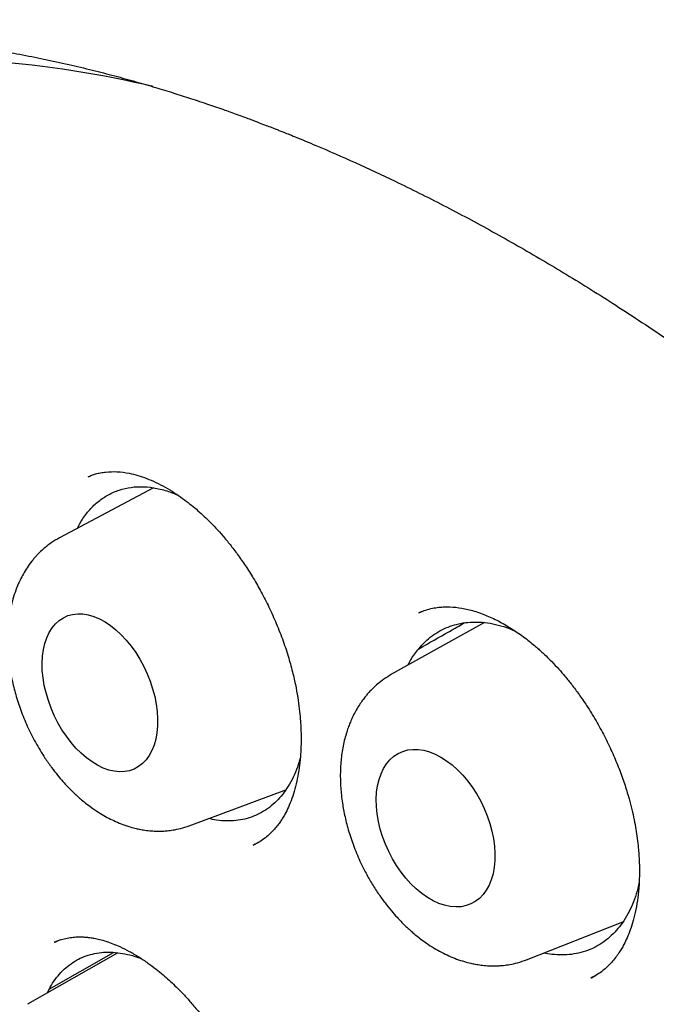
# Model space of a CAD drawing. Header units: millimetres. Extents: x 8 to 676, y 12 to 869.
# Tile 37 of 75: x 599.96 to 604.63, y 369.76 to 376.98. Entities that reach past the tile are written whole.
import ezdxf

# ---------------------------------------------------------------- set-up
doc = ezdxf.new("R2010")
doc.units = ezdxf.units.MM

msp = doc.modelspace()

# ---------------------------------------------------------------- linework, layer by layer
at = {"color": 7, "linetype": 'Continuous', "lineweight": 30}
for p, q in [((600.466, 373.6305), (600.47, 373.6325)), ((600.9429, 373.5495), (600.2554, 373.1837)), ((602.9118, 372.6435), (602.8875, 372.634)), ((603.3696, 372.5623), (602.6895, 372.1829)), ((601.2056, 371.0724), (601.914, 371.3365)), ((601.6754, 370.9291), (601.7154, 370.951)), ((603.679, 370.09), (604.3835, 370.3668)), ((600.2175, 370.2168), (600.22, 370.2181)), ((600.2615, 370.2354), (600.219, 370.2182)), ((600.6833, 370.1403), (600.0195, 369.7633)), ((600.1782, 369.8733), (600.6496, 370.1437)), ((603.679, 370.09), (603.681, 370.0907)), ((604.1831, 369.9726), (604.1505, 369.9572)), ((604.1534, 369.9568), (604.1743, 369.9684)), ((600.1657, 369.8464), (600.1782, 369.8733))]:
    msp.add_line(p, q, dxfattribs=at)
at = {"color": 7, "linetype": 'Continuous', "lineweight": 30, "flags": 128}
for points in [[(600.5882, 372.5674), (600.6287, 372.5403), (600.6685, 372.5086), (600.7072, 372.4726), (600.7445, 372.4326), (600.7799, 372.389), (600.8132, 372.3422), (600.8441, 372.2927), (600.8722, 372.2409), (600.8973, 372.1873), (600.9192, 372.1323), (600.9376, 372.0766), (600.9525, 372.0206), (600.9635, 371.9648), (600.9708, 371.9099), (600.9741, 371.8562), (600.9734, 371.8042), (600.9688, 371.7546), (600.9603, 371.7077), (600.948, 371.6639), (600.932, 371.6237), (600.9124, 371.5875), (600.8895, 371.5556), (600.8633, 371.5283), (600.8343, 371.5058), (600.8026, 371.4883), (600.7686, 371.4761), (600.7325, 371.4692), (600.6947, 371.4677), (600.6556, 371.4717), (600.6155, 371.481), (600.5749, 371.4955), (600.5339, 371.5153), (600.4932, 371.54), (600.453, 371.5694), (600.4137, 371.6033), (600.3756, 371.6413), (600.3392, 371.6832), (600.3048, 371.7284), (600.2727, 371.7766), (600.2432, 371.8273), (600.2166, 371.8801), (600.193, 371.9344), (600.1729, 371.9898), (600.1562, 372.0458), (600.1432, 372.1017), (600.1341, 372.1571), (600.1288, 372.2116), (600.1275, 372.2644), (600.1301, 372.3153), (600.1366, 372.3636), (600.147, 372.409), (600.1612, 372.451), (600.1791, 372.4893), (600.2004, 372.5234), (600.2249, 372.553), (600.2525, 372.578), (600.2829, 372.598), (600.3158, 372.6128), (600.3509, 372.6224), (600.3879, 372.6266), (600.4264, 372.6254), (600.466, 372.6187), (600.5065, 372.6068), (600.5473, 372.5896), (600.5882, 372.5674)], [(603.0508, 371.5759), (603.0925, 371.5493), (603.1334, 371.5181), (603.1731, 371.4826), (603.2114, 371.443), (603.2478, 371.3999), (603.2819, 371.3535), (603.3136, 371.3044), (603.3425, 371.2529), (603.3682, 371.1996), (603.3906, 371.1449), (603.4095, 371.0894), (603.4247, 371.0335), (603.436, 370.9779), (603.4434, 370.923), (603.4467, 370.8693), (603.446, 370.8173), (603.4412, 370.7676), (603.4324, 370.7205), (603.4197, 370.6766), (603.4032, 370.6362), (603.383, 370.5997), (603.3593, 370.5674), (603.3324, 370.5397), (603.3025, 370.5168), (603.2699, 370.499), (603.2349, 370.4863), (603.1978, 370.4789), (603.159, 370.4769), (603.1188, 370.4804), (603.0776, 370.4891), (603.0357, 370.5032), (602.9937, 370.5224), (602.9518, 370.5466), (602.9105, 370.5755), (602.8701, 370.6089), (602.8311, 370.6464), (602.7937, 370.6878), (602.7584, 370.7326), (602.7254, 370.7804), (602.6951, 370.8308), (602.6678, 370.8833), (602.6437, 370.9373), (602.623, 370.9925), (602.6059, 371.0482), (602.5927, 371.1041), (602.5833, 371.1594), (602.578, 371.2138), (602.5767, 371.2667), (602.5794, 371.3176), (602.5862, 371.366), (602.597, 371.4116), (602.6116, 371.4538), (602.63, 371.4923), (602.6519, 371.5267), (602.6773, 371.5567), (602.7057, 371.5821), (602.737, 371.6025), (602.7708, 371.6177), (602.8069, 371.6278), (602.8449, 371.6325), (602.8845, 371.6318), (602.9252, 371.6257), (602.9668, 371.6142), (603.0088, 371.5976), (603.0508, 371.5759)]]:
    msp.add_lwpolyline(points, dxfattribs=at)
at = {"color": 7, "linetype": 'Continuous', "lineweight": 30}
msp.add_arc((599.1754, 369.0903), 7.6099, 76.58685, 94.66026, dxfattribs=at)
for points, knots in [([(597.6191, 378.2356), (597.6074, 378.2344), (597.5798, 378.2314), (597.5358, 378.2263), (597.4843, 378.22), (597.4265, 378.2126), (597.363, 378.204), (597.2921, 378.1937), (597.2144, 378.1818), (597.1071, 378.164), (596.9745, 378.1397), (596.8126, 378.1061), (596.6499, 378.068), (596.4875, 378.0256), (596.3596, 377.9888), (596.2654, 377.9598), (596.2047, 377.9404), (596.1535, 377.9236), (596.1117, 377.9095), (596.079, 377.8982), (596.0495, 377.8879), (596.017, 377.8764), (595.9761, 377.8615), (595.9266, 377.8432), (595.8684, 377.821), (595.8013, 377.7946), (595.7254, 377.7637), (595.6421, 377.7284), (595.5538, 377.6894), (595.4331, 377.6337), (595.2813, 377.5592), (595.099, 377.462), (594.9147, 377.3555), (594.7689, 377.2643), (594.6638, 377.1948), (594.602, 377.1529), (594.5485, 377.1156), (594.5051, 377.0847), (594.4708, 377.06), (594.4425, 377.0393), (594.4127, 377.0173), (594.3766, 376.9902), (594.3317, 376.956), (594.2746, 376.9116), (594.2082, 376.8586), (594.1367, 376.7997), (594.067, 376.7407), (593.9834, 376.6678), (593.8881, 376.5814), (593.7832, 376.4819), (593.6862, 376.3859), (593.5962, 376.2933), (593.5135, 376.2048), (593.4382, 376.1215), (593.3711, 376.0447), (593.3119, 375.9752), (593.2604, 375.9131), (593.2164, 375.8589), (593.18, 375.8132), (593.1463, 375.7702), (593.1106, 375.7241), (593.0682, 375.6681), (593.0207, 375.6041), (592.9533, 375.511), (592.8682, 375.3891), (592.7706, 375.2417), (592.6757, 375.091), (592.5827, 374.9356), (592.4874, 374.7677), (592.3896, 374.5851), (592.29, 374.3871), (592.2109, 374.2188), (592.152, 374.0869), (592.1132, 373.9975), (592.0765, 373.9105), (592.0416, 373.8251), (592.0095, 373.7447), (591.9808, 373.6706), (591.9572, 373.6085), (591.9387, 373.5586), (591.925, 373.5212), (591.9147, 373.4927), (591.9045, 373.4646), (591.8916, 373.4282), (591.8749, 373.3808), (591.8557, 373.3251), (591.8351, 373.2641), (591.8087, 373.184), (591.7761, 373.0823), (591.7374, 372.9561), (591.6946, 372.8099), (591.6489, 372.6445), (591.602, 372.4632), (591.5572, 372.2771), (591.5151, 372.0884), (591.4756, 371.8972), (591.422, 371.6152), (591.3604, 371.237), (591.3095, 370.8344), (591.2767, 370.5058), (591.2564, 370.2597), (591.2406, 370.0207), (591.2289, 369.7895), (591.2218, 369.5925), (591.2178, 369.4288), (591.2156, 369.2967), (591.2145, 369.1681), (591.2144, 369.0547), (591.2149, 368.9605), (591.2156, 368.8893), (591.2163, 368.8333), (591.217, 368.7912), (591.2177, 368.7544), (591.2185, 368.7132), (591.2198, 368.6593), (591.2217, 368.5847), (591.2246, 368.4921), (591.2286, 368.3842), (591.2336, 368.2706), (591.2395, 368.1516), (591.2477, 368.0055), (591.2591, 367.8299), (591.2748, 367.6223), (591.2939, 367.4022), (591.3168, 367.1695), (591.3437, 366.926), (591.3852, 366.5878), (591.4463, 366.1557), (591.5339, 365.6284), (591.6355, 365.0949), (591.7507, 364.5573), (591.8796, 364.0169), (592.0014, 363.5519), (592.1089, 363.169), (592.1955, 362.8743), (592.2808, 362.5953), (592.3645, 362.3321), (592.4457, 362.0847), (592.5241, 361.8533), (592.5992, 361.6378), (592.6667, 361.4489), (592.7282, 361.28), (592.7867, 361.1224), (592.8494, 360.9566), (592.9171, 360.7808), (592.9901, 360.595), (593.0686, 360.3993), (593.1557, 360.1864), (593.2523, 359.9558), (593.3591, 359.7072), (593.4735, 359.4474), (593.5948, 359.1789), (593.7537, 358.8362), (593.9503, 358.427), (594.186, 357.9577), (594.4254, 357.5003), (594.6682, 357.0548), (594.9065, 356.6337), (595.1397, 356.2361), (595.3684, 355.8585), (595.603, 355.4834), (595.8463, 355.1065), (596.0994, 354.7268), (596.3621, 354.3451), (596.6364, 353.9593), (596.9223, 353.5704), (597.22, 353.1788), (597.4817, 352.8462), (597.7003, 352.5758), (597.8693, 352.3708), (598.0297, 352.1799), (598.1826, 352.001), (598.3276, 351.834), (598.4644, 351.679), (598.591, 351.5376), (598.7072, 351.4095), (598.7994, 351.3091), (598.8723, 351.2305), (598.9325, 351.1659), (599.0008, 351.0931), (599.0793, 351.0102), (599.1675, 350.9178), (599.2655, 350.8164), (599.3731, 350.7061), (599.4911, 350.5867), (599.6261, 350.4519), (599.7794, 350.3013), (599.952, 350.1348), (600.1382, 349.9588), (600.3381, 349.7739), (600.5502, 349.5822), (600.7746, 349.3844), (601.0113, 349.1814), (601.2615, 348.9727), (601.5067, 348.7744), (601.7452, 348.5872), (601.9754, 348.4114), (602.2146, 348.2342), (602.4629, 348.0559), (602.719, 347.8783), (602.9826, 347.7019), (603.2539, 347.5274), (603.5344, 347.3537), (603.7245, 347.2424), (603.8212, 347.1859)], [0, 0, 0, 0, 0.001011, 0.002392, 0.004147, 0.006013, 0.008173, 0.01063, 0.013383, 0.016365, 0.02211, 0.027645, 0.033954, 0.039953, 0.045636, 0.048278, 0.050573, 0.052514, 0.054102, 0.055337, 0.056253, 0.057485, 0.059046, 0.060936, 0.063154, 0.06575, 0.068686, 0.071961, 0.075486, 0.079074, 0.086286, 0.093718, 0.101373, 0.109252, 0.112268, 0.114948, 0.117289, 0.11929, 0.120679, 0.121839, 0.123051, 0.124667, 0.12669, 0.129121, 0.132451, 0.135801, 0.139058, 0.142224, 0.147646, 0.152769, 0.15759, 0.162106, 0.166398, 0.170332, 0.173887, 0.177062, 0.179857, 0.182272, 0.184308, 0.185912, 0.187921, 0.190337, 0.19315, 0.196122, 0.202119, 0.208329, 0.214055, 0.220071, 0.226468, 0.23324, 0.240499, 0.248129, 0.251226, 0.254379, 0.257446, 0.260218, 0.263131, 0.265625, 0.267701, 0.269359, 0.2706, 0.271425, 0.272183, 0.273388, 0.275022, 0.276861, 0.278849, 0.280985, 0.284641, 0.288664, 0.293052, 0.298485, 0.304145, 0.309814, 0.315492, 0.32118, 0.326881, 0.340384, 0.353966, 0.360966, 0.367733, 0.374226, 0.380448, 0.386402, 0.389989, 0.393472, 0.396854, 0.400122, 0.40237, 0.40422, 0.405673, 0.406729, 0.407493, 0.40853, 0.409924, 0.411675, 0.414295, 0.417071, 0.419975, 0.423006, 0.426166, 0.431104, 0.436326, 0.441834, 0.447629, 0.453712, 0.459921, 0.472628, 0.485423, 0.498273, 0.511129, 0.523965, 0.536806, 0.544131, 0.551075, 0.557641, 0.56383, 0.569645, 0.575084, 0.58015, 0.584841, 0.588402, 0.592064, 0.595966, 0.600106, 0.604485, 0.609101, 0.613954, 0.619564, 0.625456, 0.631622, 0.638056, 0.644615, 0.656146, 0.667454, 0.67855, 0.689444, 0.700143, 0.709708, 0.719124, 0.72858, 0.738231, 0.748072, 0.758082, 0.768241, 0.778805, 0.789517, 0.80038, 0.806574, 0.812422, 0.817924, 0.823082, 0.828049, 0.83265, 0.836884, 0.840751, 0.84425, 0.84605, 0.847965, 0.850207, 0.85278, 0.855684, 0.858858, 0.862353, 0.866168, 0.870302, 0.875404, 0.880916, 0.886832, 0.893147, 0.899861, 0.906841, 0.914207, 0.921958, 0.930097, 0.936891, 0.943937, 0.951239, 0.958799, 0.966622, 0.974565, 0.982771, 0.991247, 1, 1, 1, 1]), ([(597.8851, 376.8415), (597.8919, 376.8422), (597.9069, 376.8438), (597.9396, 376.8476), (597.982, 376.8518), (598.0351, 376.8561), (598.1058, 376.8605), (598.1921, 376.8649), (598.2937, 376.8685), (598.4068, 376.8708), (598.532, 376.8713), (598.6699, 376.8693), (598.8182, 376.8642), (598.977, 376.8556), (599.1466, 376.8427), (599.3131, 376.8263), (599.4753, 376.8069), (599.6317, 376.7853), (599.795, 376.7596), (599.9653, 376.7294), (600.1418, 376.6945), (600.3194, 376.6557), (600.4925, 376.6144), (600.6563, 376.5722), (600.8103, 376.5298), (600.9543, 376.4878), (601.0882, 376.4468), (601.2181, 376.4051), (601.3428, 376.3634), (601.4607, 376.3225), (601.5641, 376.2854), (601.6483, 376.2543), (601.7151, 376.2291), (601.7662, 376.2095), (601.8081, 376.1933), (601.8415, 376.1802), (601.8705, 376.1688), (601.9029, 376.156), (601.9444, 376.1393), (601.998, 376.1176), (602.0624, 376.0911), (602.2048, 376.0314), (602.4232, 375.9358), (602.735, 375.7903), (603.0708, 375.6225), (603.4311, 375.4298), (603.7321, 375.2578), (603.9721, 375.1143), (604.151, 375.0042), (604.3351, 374.8876), (604.5274, 374.7621), (604.7297, 374.6262), (604.9419, 374.4792), (605.1639, 374.3206), (605.3994, 374.1469), (605.6486, 373.9569), (605.9115, 373.7495), (606.1842, 373.5266), (606.4665, 373.2877), (606.7579, 373.0319), (607.0426, 372.7728), (607.3194, 372.5121), (607.5875, 372.2514), (607.861, 371.9767), (608.1394, 371.6877), (608.4224, 371.384), (608.7095, 371.0653), (609.0002, 370.7313), (609.2834, 370.3943), (609.5587, 370.0555), (609.8257, 369.716), (610.0938, 369.3635), (610.3609, 369.0002), (610.6221, 368.6326), (610.8741, 368.2654), (611.1159, 367.9012), (611.3489, 367.5382), (611.595, 367.1419), (611.8517, 366.7125), (612.1161, 366.2508), (612.3665, 365.7942), (612.6033, 365.3434), (612.8267, 364.8992), (613.0371, 364.4621), (613.2348, 364.0327), (613.4203, 363.6115), (613.5939, 363.1989), (613.756, 362.7954), (613.9071, 362.4013), (614.0476, 362.0169), (614.1779, 361.6425), (614.2977, 361.2807), (614.4076, 360.9315), (614.5083, 360.595), (614.6015, 360.2663), (614.6891, 359.9403), (614.7722, 359.6122), (614.8513, 359.2792), (614.9261, 358.9416), (615.0023, 358.5696), (615.078, 358.1629), (615.1503, 357.7216), (615.2132, 357.2751), (615.2661, 356.8241), (615.304, 356.414), (615.3299, 356.0453), (615.3468, 355.7182), (615.3572, 355.3902), (615.3609, 355.0622), (615.3579, 354.7635), (615.3504, 354.5004), (615.3404, 354.2784), (615.3283, 354.0752), (615.3146, 353.8905), (615.3001, 353.7239), (615.2853, 353.5748), (615.2708, 353.4431), (615.2571, 353.3284), (615.2444, 353.2303), (615.2343, 353.1556), (615.2265, 353.1008), (615.2209, 353.0623), (615.2155, 353.0257), (615.2091, 352.9836), (615.2006, 352.9289), (615.1902, 352.8643), (615.1781, 352.7918), (615.1645, 352.7133), (615.1485, 352.6249), (615.13, 352.5272), (615.1091, 352.4227), (615.0757, 352.2634), (615.0272, 352.0508), (614.962, 351.7957), (614.8912, 351.5461), (614.8152, 351.3029), (614.731, 351.0575), (614.6494, 350.8405), (614.5728, 350.6516), (614.5034, 350.4905), (614.43, 350.3296), (614.3536, 350.1718), (614.277, 350.0223), (614.2031, 349.8859), (614.1336, 349.7636), (614.069, 349.6551), (614.0099, 349.5596), (613.9566, 349.4766), (613.9096, 349.4058), (613.8694, 349.3467), (613.836, 349.2986), (613.8167, 349.2712), (613.8081, 349.2591)], [0, 0, 0, 0, 0.001223, 0.002734, 0.004542, 0.006653, 0.009066, 0.012547, 0.016328, 0.02041, 0.025107, 0.030148, 0.035532, 0.041261, 0.047333, 0.053749, 0.059031, 0.064526, 0.070234, 0.076153, 0.082286, 0.088532, 0.09447, 0.100052, 0.105278, 0.110147, 0.11466, 0.118816, 0.123257, 0.127203, 0.130654, 0.133609, 0.135631, 0.137331, 0.138709, 0.139803, 0.140669, 0.141599, 0.143023, 0.144802, 0.146935, 0.149423, 0.158944, 0.168589, 0.180232, 0.192051, 0.204045, 0.209831, 0.215658, 0.221637, 0.227949, 0.234595, 0.241575, 0.248891, 0.256541, 0.264914, 0.273654, 0.282762, 0.292237, 0.30208, 0.31229, 0.321281, 0.33054, 0.340065, 0.349858, 0.359917, 0.370244, 0.380837, 0.391697, 0.401655, 0.411827, 0.422213, 0.432813, 0.443437, 0.453718, 0.463848, 0.473827, 0.483654, 0.496191, 0.508472, 0.520498, 0.532269, 0.543784, 0.555044, 0.566048, 0.576797, 0.58729, 0.597527, 0.607509, 0.617235, 0.626705, 0.63592, 0.644702, 0.653239, 0.661529, 0.669761, 0.678144, 0.686678, 0.695364, 0.704202, 0.715526, 0.72709, 0.738893, 0.750934, 0.763215, 0.772113, 0.781133, 0.790273, 0.799535, 0.808881, 0.815849, 0.822323, 0.828303, 0.83379, 0.838784, 0.843285, 0.847292, 0.850806, 0.853828, 0.856356, 0.857744, 0.85894, 0.859956, 0.861171, 0.862889, 0.865108, 0.867274, 0.869768, 0.872592, 0.875746, 0.879193, 0.882735, 0.891325, 0.900257, 0.908521, 0.917056, 0.925863, 0.934943, 0.940984, 0.94714, 0.953411, 0.959793, 0.965938, 0.97161, 0.97681, 0.981537, 0.985793, 0.989577, 0.992889, 0.99573, 0.9981, 1, 1, 1, 1]), ([(598.1533, 376.6385), (598.1427, 376.6375), (598.1178, 376.6352), (598.0775, 376.6311), (598.0277, 376.6256), (597.9693, 376.6188), (597.9024, 376.6104), (597.8273, 376.6002), (597.7437, 376.5878), (597.6525, 376.573), (597.5277, 376.5509), (597.3768, 376.5205), (597.2124, 376.4822), (597.0662, 376.4439), (596.9368, 376.4067), (596.8177, 376.3696), (596.7081, 376.3329), (596.6081, 376.2972), (596.5177, 376.2631), (596.4371, 376.2312), (596.3605, 376.1996), (596.2808, 376.1654), (596.1916, 376.1253), (596.0894, 376.0771), (595.9756, 376.0203), (595.8516, 375.9547), (595.7492, 375.897), (595.6701, 375.8503), (595.6158, 375.8175), (595.5606, 375.7832), (595.505, 375.7478), (595.4515, 375.7128), (595.4022, 375.6798), (595.3592, 375.6503), (595.3222, 375.6245), (595.2913, 375.6026), (595.2664, 375.5846), (595.2462, 375.57), (595.2229, 375.5529), (595.191, 375.5293), (595.1464, 375.4957), (595.0929, 375.4544), (595.0309, 375.4052), (594.9621, 375.349), (594.8894, 375.2875), (594.8031, 375.2119), (594.7073, 375.1244), (594.607, 375.028), (594.5155, 374.936), (594.4322, 374.8486), (594.3538, 374.7631), (594.2829, 374.6828), (594.2198, 374.6089), (594.1644, 374.5421), (594.1141, 374.4797), (594.0666, 374.4194), (594.0199, 374.3586), (593.9725, 374.2952), (593.9172, 374.2195), (593.8533, 374.129), (593.7803, 374.0214), (593.7043, 373.9045), (593.6257, 373.7779), (593.5453, 373.6419), (593.4636, 373.4962), (593.3809, 373.3404), (593.3117, 373.2021), (593.2555, 373.0843), (593.2119, 372.9899), (593.1689, 372.8935), (593.1283, 372.799), (593.0914, 372.7103), (593.0601, 372.6328), (593.034, 372.5662), (593.0125, 372.5103), (592.9945, 372.4624), (592.9798, 372.4228), (592.9683, 372.3914), (592.958, 372.3631), (592.9466, 372.3311), (592.9316, 372.2887), (592.9128, 372.2345), (592.8913, 372.1712), (592.8676, 372.0995), (592.8424, 372.021), (592.8162, 371.9367), (592.7901, 371.85), (592.765, 371.7634), (592.7408, 371.6772), (592.7176, 371.5912), (592.6817, 371.454), (592.636, 371.2661), (592.5835, 371.0263), (592.536, 370.7835), (592.4924, 370.5307), (592.4558, 370.2858), (592.4255, 370.0506), (592.4007, 369.8281), (592.3821, 369.6285), (592.3685, 369.4561), (592.3592, 369.3188), (592.3517, 369.1902), (592.3461, 369.0777), (592.342, 368.9809), (592.3391, 368.899), (592.3369, 368.8277), (592.3353, 368.7671), (592.3342, 368.7173), (592.3335, 368.6781), (592.3329, 368.6474), (592.3324, 368.6096), (592.3317, 368.5564), (592.3311, 368.4815), (592.3309, 368.392), (592.3313, 368.2876), (592.3326, 368.1683), (592.3352, 368.0345), (592.3405, 367.848), (592.3504, 367.6076), (592.3678, 367.3108), (592.392, 366.9957), (592.4237, 366.6619), (592.4641, 366.3093), (592.5139, 365.9376), (592.572, 365.5618), (592.6378, 365.1834), (592.7111, 364.8037), (592.795, 364.4087), (592.8903, 363.9985), (592.997, 363.576), (593.1158, 363.1415), (593.247, 362.6954), (593.3921, 362.2356), (593.5435, 361.7873), (593.6995, 361.3522), (593.8577, 360.9339), (594.025, 360.5137), (594.1995, 360.0964), (594.3799, 359.6846), (594.5767, 359.2549), (594.7908, 358.8086), (595.023, 358.3469), (595.2613, 357.8945), (595.5064, 357.449), (595.758, 357.0108), (596.0156, 356.5804), (596.2771, 356.1606), (596.5421, 355.7517), (596.8083, 355.3562), (597.0754, 354.9739), (597.3426, 354.6047), (597.6113, 354.2465), (597.8929, 353.8837), (598.1875, 353.5178), (598.4948, 353.1504), (598.8018, 352.7971), (599.108, 352.4577), (599.4129, 352.1321), (599.7159, 351.8202), (600.0168, 351.5218), (600.3288, 351.2235), (600.653, 350.9255), (600.9915, 350.6274), (601.3322, 350.3401), (601.676, 350.0629), (602.0226, 349.7962), (602.3718, 349.5402), (602.7208, 349.2969), (603.0694, 349.0664), (603.4032, 348.8573), (603.6378, 348.7182), (603.7725, 348.6408), (603.82, 348.6137), (603.8633, 348.5892), (603.8986, 348.5694), (603.9322, 348.5506), (603.9718, 348.5287), (604.0253, 348.4992), (604.0911, 348.4634), (604.1669, 348.4227), (604.2495, 348.379), (604.336, 348.334), (604.45, 348.2757), (604.5937, 348.2041), (604.7693, 348.1197), (604.9551, 348.0338), (605.1683, 347.9393), (605.404, 347.8404), (605.6568, 347.741), (605.9042, 347.6502), (606.1459, 347.5678), (606.3821, 347.4934), (606.612, 347.4267), (606.8051, 347.3756), (606.9596, 347.3377), (607.0742, 347.3111), (607.1775, 347.2885), (607.2694, 347.2694), (607.3499, 347.2535), (607.4223, 347.2398), (607.4914, 347.2273), (607.5619, 347.2151), (607.6441, 347.2016), (607.7403, 347.1868), (607.8524, 347.171), (607.9738, 347.1557), (608.1043, 347.1413), (608.2432, 347.1283), (608.3917, 347.1171), (608.5509, 347.1082), (608.7222, 347.1025), (608.8885, 347.101), (609.0478, 347.1031), (609.1984, 347.1083), (609.3259, 347.1155), (609.4272, 347.1231), (609.4981, 347.1291), (609.5629, 347.1353), (609.6203, 347.1413), (609.6705, 347.147), (609.7135, 347.1522), (609.7493, 347.1568), (609.7818, 347.1611), (609.8167, 347.1659), (609.8594, 347.172), (609.9122, 347.18), (609.9744, 347.19), (610.0432, 347.2018), (610.1414, 347.2199), (610.2624, 347.2444), (610.4022, 347.2764), (610.5318, 347.3092), (610.6514, 347.3423), (610.7612, 347.3751), (610.8667, 347.4088), (610.9671, 347.4429), (611.0614, 347.477), (611.1438, 347.5083), (611.2066, 347.5332), (611.2524, 347.5519), (611.2843, 347.5652), (611.3163, 347.5788), (611.3525, 347.5943), (611.3962, 347.6135), (611.4479, 347.6368), (611.5059, 347.6637), (611.5675, 347.6932), (611.6458, 347.732), (611.7387, 347.7799), (611.8457, 347.8382), (611.9526, 347.8995), (612.0433, 347.9543), (612.1193, 348.002), (612.1799, 348.0411), (612.2415, 348.0821), (612.3042, 348.1251), (612.3666, 348.1691), (612.4242, 348.2109), (612.474, 348.2479), (612.5142, 348.2785), (612.5461, 348.3032), (612.57, 348.3219), (612.5909, 348.3385), (612.6144, 348.3572), (612.6458, 348.3825), (612.6857, 348.4153), (612.7338, 348.4557), (612.7901, 348.504), (612.8542, 348.5606), (612.9223, 348.6228), (612.9937, 348.6902), (613.0662, 348.761), (613.1397, 348.8353), (613.2112, 348.9103), (613.2794, 348.9841), (613.3442, 349.0567), (613.4058, 349.1279), (613.4747, 349.2098), (613.5491, 349.3017), (613.6278, 349.403), (613.6996, 349.499), (613.7448, 349.5624), (613.7664, 349.5928)], [0, 0, 0, 0, 0.000761, 0.001787, 0.00308, 0.004641, 0.006437, 0.008492, 0.010805, 0.013379, 0.016153, 0.021405, 0.026316, 0.030413, 0.034238, 0.03779, 0.04107, 0.044132, 0.046898, 0.049367, 0.051579, 0.054012, 0.056802, 0.05995, 0.063662, 0.067667, 0.071964, 0.073732, 0.075544, 0.077402, 0.079304, 0.081193, 0.08289, 0.084381, 0.085667, 0.086748, 0.087623, 0.088293, 0.088879, 0.090097, 0.091687, 0.093649, 0.095869, 0.098429, 0.10122, 0.103964, 0.108157, 0.112202, 0.115688, 0.119057, 0.122308, 0.125361, 0.127964, 0.130353, 0.132527, 0.134566, 0.136656, 0.138806, 0.14103, 0.144289, 0.147784, 0.151517, 0.15548, 0.159652, 0.16403, 0.168615, 0.173406, 0.175998, 0.178647, 0.181352, 0.184025, 0.186438, 0.188581, 0.190292, 0.19178, 0.193045, 0.194089, 0.19491, 0.195514, 0.196315, 0.197419, 0.198825, 0.200533, 0.202314, 0.204337, 0.206529, 0.208707, 0.210864, 0.212998, 0.21511, 0.217199, 0.223046, 0.228709, 0.234253, 0.240042, 0.246138, 0.250878, 0.255788, 0.260868, 0.263941, 0.266967, 0.269715, 0.272175, 0.274129, 0.275854, 0.277351, 0.278618, 0.279657, 0.280473, 0.281072, 0.281578, 0.282832, 0.284385, 0.286236, 0.288385, 0.290832, 0.293578, 0.296578, 0.302202, 0.308139, 0.31439, 0.320955, 0.327832, 0.335024, 0.342529, 0.349479, 0.356678, 0.364125, 0.371822, 0.379767, 0.387812, 0.396097, 0.404622, 0.413387, 0.421012, 0.42881, 0.436662, 0.444436, 0.452132, 0.459751, 0.46863, 0.477402, 0.486065, 0.494621, 0.503221, 0.511709, 0.520086, 0.528351, 0.536505, 0.544404, 0.552195, 0.559879, 0.567455, 0.575933, 0.584273, 0.592473, 0.600535, 0.608457, 0.616241, 0.623886, 0.631392, 0.6398, 0.648136, 0.656489, 0.664859, 0.673246, 0.68165, 0.690072, 0.698342, 0.70663, 0.713937, 0.715086, 0.716236, 0.71733, 0.718174, 0.718754, 0.719729, 0.721003, 0.722576, 0.724435, 0.726417, 0.72848, 0.730624, 0.734568, 0.73876, 0.743197, 0.747882, 0.754069, 0.760153, 0.766123, 0.77198, 0.777722, 0.78335, 0.788835, 0.791941, 0.794774, 0.797333, 0.799617, 0.801628, 0.803346, 0.805041, 0.806805, 0.808644, 0.811229, 0.814059, 0.817134, 0.820454, 0.824019, 0.827791, 0.831906, 0.836367, 0.841174, 0.844989, 0.848996, 0.853197, 0.855244, 0.857199, 0.85896, 0.860528, 0.861901, 0.86308, 0.864066, 0.86486, 0.86576, 0.866952, 0.868407, 0.870144, 0.872146, 0.874169, 0.878416, 0.882408, 0.886145, 0.889626, 0.892852, 0.895823, 0.899002, 0.901844, 0.904348, 0.906514, 0.907598, 0.908573, 0.909469, 0.910568, 0.911938, 0.913547, 0.915417, 0.917413, 0.919394, 0.9229, 0.926364, 0.929815, 0.933434, 0.93544, 0.937501, 0.939619, 0.941792, 0.94402, 0.946165, 0.947893, 0.949334, 0.950487, 0.951351, 0.951937, 0.952774, 0.953932, 0.955411, 0.957212, 0.959334, 0.961778, 0.964543, 0.967226, 0.970155, 0.973172, 0.976085, 0.978894, 0.981598, 0.984199, 0.986695, 0.990407, 0.993862, 0.99706, 1, 1, 1, 1]), ([(600.4654, 373.6316), (600.4734, 373.6351), (600.4888, 373.6418), (600.518, 373.6524), (600.5544, 373.661), (600.6078, 373.6685), (600.677, 373.6703), (600.756, 373.6602), (600.829, 373.642), (600.8941, 373.6198), (600.9611, 373.591), (601.0285, 373.5559), (601.0939, 373.5163), (601.1545, 373.4748), (601.2084, 373.4338), (601.2575, 373.3933), (601.3045, 373.3514), (601.3523, 373.3056), (601.4017, 373.2545), (601.4531, 373.1973), (601.5065, 373.1327), (601.5621, 373.0596), (601.6193, 372.9774), (601.6773, 372.8856), (601.7352, 372.7843), (601.7919, 372.6733), (601.8459, 372.553), (601.8945, 372.428), (601.9349, 372.3049), (601.966, 372.1903), (601.9888, 372.0864), (602.0046, 371.9938), (602.0149, 371.9126), (602.0211, 371.8427), (602.0246, 371.7798), (602.026, 371.7176), (602.025, 371.6497), (602.0207, 371.5745), (602.0121, 371.4954), (601.9987, 371.4164), (601.9808, 371.3413), (601.9589, 371.2717), (601.9341, 371.21), (601.9105, 371.1629), (601.8905, 371.1286), (601.8734, 371.1021), (601.8534, 371.0746), (601.8287, 371.0445), (601.797, 371.0113), (601.7616, 370.981), (601.7212, 370.9529), (601.6923, 370.9383), (601.6769, 370.9305)], [0, 0, 0, 0, 0.017543, 0.033654, 0.048429, 0.062881, 0.09298, 0.124689, 0.146395, 0.168414, 0.190765, 0.213462, 0.235477, 0.255268, 0.27279, 0.288049, 0.30296, 0.318648, 0.33512, 0.352404, 0.370988, 0.391068, 0.412644, 0.435717, 0.460289, 0.486356, 0.513913, 0.542839, 0.570511, 0.595862, 0.618906, 0.639642, 0.658072, 0.674194, 0.688024, 0.702327, 0.719119, 0.738376, 0.760041, 0.78244, 0.804588, 0.826489, 0.847906, 0.86663, 0.878573, 0.889184, 0.901362, 0.915624, 0.932055, 0.951484, 0.974131, 1, 1, 1, 1]), ([(600.3855, 373.2529), (600.3966, 373.2744), (600.4227, 373.3252), (600.4749, 373.3917), (600.5395, 373.4534), (600.6119, 373.5015), (600.6917, 373.5365), (600.7787, 373.5564), (600.8718, 373.5609), (600.9676, 373.5487), (601.052, 373.5267), (601.1039, 373.5038), (601.1236, 373.4952)], [0, 0, 0, 0, 0.077524, 0.183608, 0.289513, 0.395732, 0.501633, 0.611155, 0.72105, 0.830561, 0.935708, 1, 1, 1, 1]), ([(600.2554, 373.1837), (600.2344, 373.1716), (600.197, 373.1501), (600.1514, 373.115), (600.1195, 373.0866), (600.0968, 373.064), (600.0782, 373.044), (600.0536, 373.0153), (600.0253, 372.9777), (599.996, 372.9315), (599.9699, 372.8835), (599.9453, 372.8294), (599.9222, 372.7665), (599.9035, 372.6998), (599.8903, 372.6351), (599.8821, 372.5782), (599.8773, 372.527), (599.8748, 372.48), (599.8741, 372.4322), (599.8752, 372.3804), (599.8792, 372.3183), (599.8883, 372.2382), (599.9053, 372.1419), (599.9328, 372.0319), (599.9701, 371.9176), (600.0181, 371.8005), (600.0773, 371.6823), (600.1381, 371.5816), (600.1938, 371.5021), (600.2381, 371.4451), (600.2777, 371.3985), (600.3119, 371.3614), (600.3402, 371.3326), (600.3645, 371.3092), (600.3894, 371.2862), (600.4195, 371.26), (600.457, 371.2296), (600.5028, 371.1958), (600.5527, 371.163), (600.6037, 371.1336), (600.6541, 371.1083), (600.7064, 371.0858), (600.7581, 371.0676), (600.803, 371.0551), (600.8431, 371.0461), (600.8834, 371.0391), (600.9262, 371.0343), (600.9628, 371.0326), (600.9908, 371.0325), (601.0162, 371.0333), (601.0484, 371.0356), (601.0917, 371.0412), (601.146, 371.0522), (601.1844, 371.0652), (601.2056, 371.0724)], [0, 0, 0, 0, 0.025747, 0.046057, 0.060953, 0.070887, 0.080227, 0.090127, 0.111062, 0.129889, 0.147533, 0.16831, 0.191683, 0.21665, 0.239046, 0.257711, 0.273354, 0.289363, 0.303066, 0.319259, 0.338891, 0.361941, 0.394346, 0.428385, 0.464014, 0.501273, 0.540209, 0.580749, 0.605915, 0.62796, 0.646875, 0.66265, 0.675277, 0.685152, 0.694646, 0.707313, 0.723187, 0.741121, 0.763062, 0.782422, 0.800356, 0.820144, 0.840604, 0.8572, 0.86889, 0.883499, 0.900367, 0.914745, 0.922462, 0.929774, 0.940909, 0.956311, 0.976004, 1, 1, 1, 1]), ([(602.8876, 372.6339), (602.9049, 372.641), (602.9374, 372.6546), (602.987, 372.6673), (603.033, 372.6747), (603.0749, 372.6777), (603.1306, 372.6776), (603.2042, 372.6698), (603.2936, 372.6485), (603.3873, 372.615), (603.4824, 372.5698), (603.5757, 372.5149), (603.651, 372.4623), (603.7069, 372.4185), (603.742, 372.3893), (603.7691, 372.3655), (603.7944, 372.3426), (603.8249, 372.3138), (603.8666, 372.2723), (603.9129, 372.2228), (603.9619, 372.1664), (604.0115, 372.1049), (604.0648, 372.0334), (604.1249, 371.9454), (604.1877, 371.8433), (604.2494, 371.7301), (604.304, 371.6171), (604.3513, 371.5054), (604.3917, 371.3958), (604.4226, 371.2976), (604.4459, 371.211), (604.4632, 371.1357), (604.4769, 371.0645), (604.4879, 370.9946), (604.4956, 370.9314), (604.5003, 370.8786), (604.5026, 370.8447), (604.5038, 370.8213), (604.5047, 370.8001), (604.5057, 370.765), (604.506, 370.7135), (604.5034, 370.6371), (604.4955, 370.549), (604.4809, 370.4585), (604.462, 370.3789), (604.4402, 370.3099), (604.4167, 370.2512), (604.3945, 370.2053), (604.3743, 370.1694), (604.3543, 370.1378), (604.3301, 370.104), (604.3014, 370.0694), (604.2694, 370.0367), (604.2352, 370.0075), (604.1953, 369.979), (604.1661, 369.9636), (604.1505, 369.9554)], [0, 0, 0, 0, 0.024778, 0.046776, 0.065981, 0.082372, 0.095927, 0.126216, 0.157051, 0.187681, 0.2179, 0.247169, 0.275042, 0.288439, 0.299916, 0.308433, 0.31437, 0.324227, 0.33772, 0.354859, 0.370113, 0.387429, 0.406817, 0.427929, 0.455772, 0.482829, 0.50908, 0.534506, 0.559094, 0.582842, 0.600106, 0.616902, 0.633227, 0.648066, 0.664319, 0.676543, 0.684743, 0.68811, 0.693176, 0.70003, 0.713651, 0.731262, 0.757871, 0.78278, 0.805884, 0.827205, 0.846634, 0.86375, 0.87628, 0.888562, 0.903112, 0.919967, 0.93557, 0.954114, 0.975592, 1, 1, 1, 1]), ([(602.8894, 372.3707), (602.9043, 372.3879), (602.9341, 372.4224), (602.9854, 372.4655), (603.0413, 372.5018), (603.1014, 372.5301), (603.1646, 372.5504), (603.2304, 372.5628), (603.2995, 372.5673), (603.3729, 372.5636), (603.4503, 372.5504), (603.5246, 372.5301), (603.5727, 372.5097), (603.5936, 372.5008)], [0, 0, 0, 0, 0.089079, 0.178793, 0.270467, 0.362794, 0.452761, 0.542729, 0.633881, 0.72626, 0.824629, 0.923814, 1, 1, 1, 1]), ([(602.8894, 372.3707), (602.9636, 372.4128), (603.0745, 372.4757), (603.186, 372.539), (603.2229, 372.56)], [0, 0, 0, 0, 0.669533, 1, 1, 1, 1]), ([(602.8089, 372.2495), (602.8163, 372.2641), (602.8391, 372.3094), (602.8691, 372.346), (602.8894, 372.3707)], [0, 0, 0, 0, 0.3225375, 1, 1, 1, 1]), ([(602.6895, 372.1829), (602.6699, 372.1712), (602.6342, 372.1498), (602.5896, 372.1148), (602.5561, 372.0846), (602.5311, 372.0591), (602.511, 372.0367), (602.4911, 372.0126), (602.4699, 371.9844), (602.4466, 371.9496), (602.4238, 371.9108), (602.4034, 371.8709), (602.387, 371.834), (602.3728, 371.7976), (602.3589, 371.757), (602.3452, 371.709), (602.3333, 371.6567), (602.3243, 371.6037), (602.318, 371.5503), (602.3143, 371.4992), (602.313, 371.4519), (602.3133, 371.408), (602.3152, 371.3618), (602.3193, 371.3091), (602.3278, 371.2379), (602.3438, 371.1481), (602.3709, 371.0404), (602.4082, 370.9272), (602.4509, 370.8241), (602.496, 370.7325), (602.5405, 370.6531), (602.5889, 370.577), (602.6383, 370.5083), (602.6847, 370.4503), (602.7262, 370.403), (602.762, 370.3654), (602.7916, 370.3364), (602.8164, 370.3133), (602.8409, 370.2916), (602.8695, 370.2674), (602.905, 370.2396), (602.9491, 370.2077), (602.9995, 370.1752), (603.0541, 370.1444), (603.1095, 370.1174), (603.1656, 370.0945), (603.2194, 370.0767), (603.2651, 370.0648), (603.3056, 370.0564), (603.3464, 370.05), (603.3898, 370.0459), (603.4268, 370.0446), (603.455, 370.0449), (603.4808, 370.046), (603.514, 370.0487), (603.5593, 370.0552), (603.6164, 370.0676), (603.6568, 370.082), (603.679, 370.09)], [0, 0, 0, 0, 0.0238479, 0.0436343, 0.0593737, 0.0713283, 0.0818216, 0.0914511, 0.1044554, 0.1187414, 0.1354005, 0.1513947, 0.1650504, 0.1768848, 0.1915562, 0.2090783, 0.227548, 0.2452601, 0.2622305, 0.2801334, 0.294778, 0.3074393, 0.3219342, 0.3385225, 0.3571974, 0.3885613, 0.4219978, 0.4573348, 0.4946102, 0.5205667, 0.5474189, 0.5751, 0.6008975, 0.6234843, 0.6428516, 0.6589903, 0.6718917, 0.6818393, 0.6908911, 0.7027382, 0.7174035, 0.7341341, 0.7557328, 0.7762443, 0.7961541, 0.8169045, 0.8375094, 0.8541881, 0.8658379, 0.8804002, 0.8972659, 0.9116672, 0.9193859, 0.9267083, 0.9381231, 0.9541283, 0.97475, 1, 1, 1, 1]), ([(602.0192, 371.5673), (602.0128, 371.5454), (601.9985, 371.4969), (601.9692, 371.4282), (601.9332, 371.3615), (601.8916, 371.3021), (601.8452, 371.2501), (601.7936, 371.2052), (601.7376, 371.1685), (601.6776, 371.1401), (601.6144, 371.1202), (601.5475, 371.1086), (601.478, 371.1061), (601.4109, 371.111), (601.3669, 371.1207), (601.347, 371.1251)], [0, 0, 0, 0, 0.065201, 0.144549, 0.225053, 0.303082, 0.381657, 0.460862, 0.541367, 0.619395, 0.698285, 0.777175, 0.85768, 0.935708, 1, 1, 1, 1]), ([(604.5037, 370.6599), (604.5005, 370.6442), (604.4914, 370.6003), (604.4697, 370.5333), (604.4391, 370.459), (604.4022, 370.3913), (604.36, 370.3306), (604.3127, 370.2772), (604.2601, 370.2309), (604.2028, 370.1927), (604.1415, 370.1627), (604.0769, 370.1411), (604.0083, 370.1278), (603.9371, 370.1235), (603.8687, 370.1267), (603.8239, 370.1353), (603.804, 370.139)], [0, 0, 0, 0, 0.041453, 0.115581, 0.190769, 0.267052, 0.341181, 0.41531, 0.490497, 0.566781, 0.640651, 0.715438, 0.790225, 0.866509, 0.940446, 1, 1, 1, 1]), ([(600.2165, 370.2175), (600.2302, 370.2235), (600.2561, 370.2347), (600.2984, 370.2467), (600.3409, 370.2543), (600.3839, 370.2575), (600.4204, 370.2574), (600.4514, 370.2554), (600.4795, 370.2522), (600.5115, 370.2471), (600.5505, 370.2387), (600.5962, 370.2257), (600.6459, 370.2081), (600.7027, 370.1841), (600.7659, 370.1524), (600.8345, 370.1121), (600.8999, 370.0682), (600.9595, 370.0236), (601.0116, 369.9811), (601.0579, 369.9403), (601.1032, 369.8979), (601.1517, 369.8493), (601.2058, 369.7911), (601.2647, 369.7223), (601.3275, 369.6418), (601.3932, 369.5491), (601.4598, 369.4447), (601.5237, 369.3324), (601.5822, 369.217), (601.6335, 369.1025), (601.6778, 368.9899), (601.7212, 368.8629), (601.7601, 368.7235), (601.7875, 368.5906), (601.8031, 368.4832), (601.8112, 368.401), (601.8153, 368.3295), (601.8164, 368.269), (601.8156, 368.217), (601.8133, 368.1689), (601.8094, 368.1188), (601.8028, 368.0628), (601.7929, 368.0026), (601.7793, 367.9417), (601.7625, 367.8832), (601.7426, 367.8281), (601.714, 367.7642), (601.6745, 367.6973), (601.6304, 367.6442), (601.5919, 367.6075), (601.5626, 367.5845), (601.5351, 367.5676), (601.5185, 367.5591), (601.5097, 367.5546)], [0, 0, 0, 0, 0.024171, 0.045692, 0.064573, 0.08088, 0.094777, 0.106274, 0.116004, 0.127488, 0.141284, 0.157389, 0.174367, 0.191331, 0.213932, 0.236512, 0.258173, 0.277422, 0.294203, 0.308494, 0.322262, 0.33813, 0.356108, 0.376197, 0.398398, 0.422709, 0.449144, 0.476853, 0.503836, 0.530007, 0.555364, 0.579905, 0.615183, 0.648652, 0.669868, 0.68938, 0.706561, 0.721433, 0.734012, 0.745897, 0.758933, 0.774761, 0.79318, 0.812212, 0.831299, 0.850447, 0.869666, 0.902728, 0.933526, 0.948069, 0.963208, 0.980497, 1, 1, 1, 1]), ([(600.1782, 369.8733), (600.1896, 369.8933), (600.2126, 369.9335), (600.254, 369.9858), (600.3003, 370.0319), (600.3514, 370.0705), (600.4064, 370.1014), (600.4652, 370.1245), (600.5281, 370.1398), (600.5943, 370.1466), (600.663, 370.1448), (600.7343, 370.1338), (600.7975, 370.1184), (600.8372, 370.1046), (600.852, 370.0994)], [0, 0, 0, 0, 0.083825, 0.168241, 0.254467, 0.341294, 0.426039, 0.511342, 0.598421, 0.686127, 0.772269, 0.859053, 0.947462, 1, 1, 1, 1])]:
    msp.add_open_spline(points, degree=3, knots=knots, dxfattribs=at)

doc.saveas('drawing.dxf')
